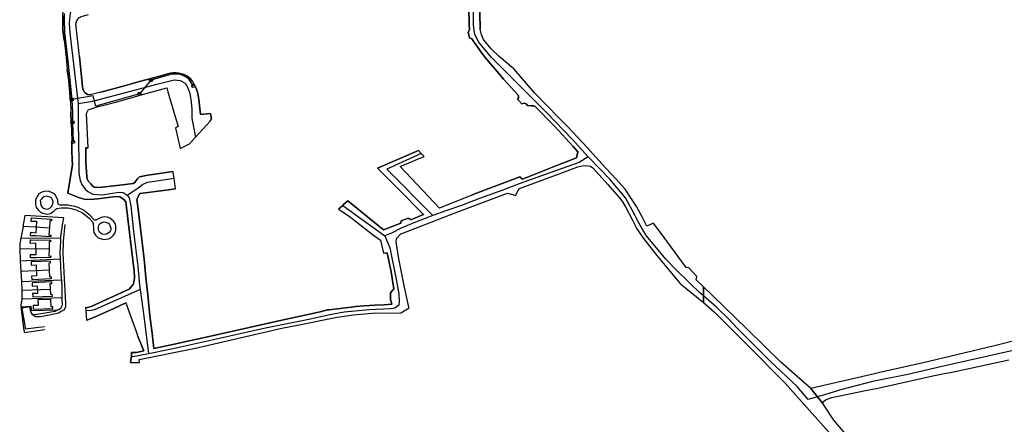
# Model space of a CAD drawing. Extents: x 166506 to 171543, y 332500 to 338212.
# Tile 11 of 139: x 169495 to 170222, y 333431 to 333730. Entities that reach past the tile are written whole.
import ezdxf

# ---------------------------------------------------------------- set-up
doc = ezdxf.new("R2010")
doc.units = 0
doc.header["$MEASUREMENT"] = 0
doc.layers.get('0').update_dxf_attribs({"color": 1, "linetype": 'CONTINUOUS'})
for name, color, linetype in [('DXF_LINES', 1, 'CONTINUOUS'), ('IRISH_OS_1000S_FEATURE', 252, 'CONTINUOUS'), ('UNDERGROUND_ROUTE', 1, 'CONTINUOUS'), ('UUB', 1, 'CONTINUOUS')]:
    doc.layers.add(name, color=color, linetype=linetype)

# ---------------------------------------------------------------- blocks, each defined once
blk = doc.blocks.new('UUB_LOCATION_AC_T02')
at = {"color": 0, "linetype": 'ByBlock'}
blk.add_lwpolyline([(18862, 2286, -1), (-18862, -2286, -1), (18862, 2286)], format="xyb", close=True, dxfattribs=at)

msp = doc.modelspace()

# ---------------------------------------------------------------- linework, layer by layer
at = {"layer": 'DXF_LINES', "color": 9}
for points in [[(169507.425, 333598.979), (169506.287, 333596.772)], [(169508.735, 333601.028), (169507.425, 333598.979)], [(169510.908, 333602.374), (169508.735, 333601.028)], [(169513.038, 333602.89), (169510.908, 333602.374)], [(169512.323, 333598.799), (169511.118, 333597.996)], [(169514.452, 333599.315), (169512.323, 333598.799)], [(169515.684, 333603.017), (169513.038, 333602.89)], [(169515.208, 333599.103), (169514.452, 333599.315)], [(169516.465, 333598.832), (169515.208, 333599.103)], [(169517.704, 333602.368), (169515.684, 333603.017)], [(169517.988, 333598.159), (169516.465, 333598.832)], [(169519.653, 333601.468), (169517.704, 333602.368)], [(169520.87, 333600.284), (169519.653, 333601.468)], [(169521.863, 333598.593), (169520.87, 333600.284)], [(169522.788, 333596.568), (169521.863, 333598.593)], [(169506.287, 333596.772), (169506.213, 333594.864)], [(169506.213, 333594.864), (169506.296, 333593.129)], [(169506.296, 333593.129), (169506.721, 333591.162)], [(169506.721, 333591.162), (169507.879, 333589.479)], [(169510.657, 333597.229), (169509.799, 333596.112)], [(169509.799, 333596.112), (169509.925, 333595.207)], [(169509.925, 333595.207), (169509.906, 333593.881)], [(169509.906, 333593.881), (169510.485, 333592.17)], [(169510.485, 333592.17), (169511.107, 333591.29)], [(169511.118, 333597.996), (169510.657, 333597.229)], [(169511.107, 333591.29), (169512.222, 333590.515)], [(169517.021, 333590.662), (169518.525, 333592.141)], [(169518.804, 333596.708), (169517.988, 333598.159)], [(169518.364, 333592.051), (169519.099, 333593.99)], [(169519.288, 333595.241), (169518.804, 333596.708)], [(169519.099, 333593.99), (169519.288, 333595.241)], [(169522.785, 333594.912), (169522.788, 333596.568)], [(169523.096, 333593.602), (169522.785, 333594.912)], [(169523.872, 333592.977), (169523.096, 333593.602)], [(169525.002, 333592.724), (169523.872, 333592.977)], [(169526.12, 333592.753), (169524.545, 333592.761)], [(169528.187, 333592.852), (169526.12, 333592.753)], [(169530.51, 333592.798), (169528.187, 333592.852)], [(169532.104, 333592.377), (169530.51, 333592.798)], [(169535.451, 333591.709), (169532.104, 333592.377)], [(169537.727, 333590.908), (169535.451, 333591.709)], [(169497.046, 333576.889), (169498.658, 333584.749)], [(169527.314, 333583.388), (169498.477, 333585.071)], [(169507.879, 333589.479), (169509.781, 333587.832)], [(169509.781, 333587.832), (169511.4, 333586.916)], [(169511.4, 333586.916), (169514.676, 333585.996)], [(169512.222, 333590.515), (169513.576, 333589.917)], [(169513.576, 333589.917), (169515.403, 333589.839)], [(169514.676, 333585.996), (169517.298, 333586.618)], [(169515.403, 333589.839), (169517.021, 333590.662)], [(169517.298, 333586.618), (169520.191, 333588.495)], [(169520.191, 333588.495), (169521.289, 333589.79)], [(169521.289, 333589.79), (169522.092, 333590.325)], [(169522.092, 333590.325), (169525.219, 333590.806)], [(169525.219, 333590.806), (169527.79, 333590.763)], [(169527.79, 333590.763), (169530.435, 333590.89)], [(169530.435, 333590.89), (169533.621, 333590.132)], [(169533.621, 333590.132), (169536.822, 333589.043)], [(169536.822, 333589.043), (169540.98, 333587.007)], [(169539.846, 333589.933), (169537.727, 333590.908)], [(169541.633, 333588.942), (169539.846, 333589.933)], [(169540.98, 333587.007), (169543.299, 333585.296)], [(169544.287, 333587.165), (169541.633, 333588.942)], [(169543.299, 333585.296), (169545.977, 333583.023)], [(169546.623, 333585.124), (169544.287, 333587.165)], [(169549.072, 333582.426), (169546.623, 333585.124)], [(169555.47, 333583.809), (169553.757, 333583.23)], [(169557.616, 333583.994), (169555.47, 333583.809)], [(169559.533, 333583.755), (169557.616, 333583.994)], [(169561.305, 333583.095), (169559.533, 333583.755)], [(169497.046, 333576.889), (169495.501, 333568.356)], [(169506.345, 333576.506), (169497.046, 333576.889)], [(169503.077, 333580.738), (169503.285, 333583.314)], [(169507.301, 333580.775), (169503.077, 333580.738)], [(169503.285, 333583.314), (169503.781, 333583.338)], [(169503.781, 333583.338), (169517.585, 333582.343)], [(169516.657, 333575.758), (169506.345, 333576.506)], [(169506.874, 333572.392), (169507.301, 333580.775)], [(169516.975, 333581.238), (169516.657, 333575.758)], [(169518.144, 333581.045), (169516.975, 333581.238)], [(169517.585, 333582.343), (169518.168, 333582.288)], [(169518.168, 333582.288), (169518.144, 333581.045)], [(169525.096, 333569.118), (169526.241, 333578.106)], [(169526.241, 333578.106), (169527.314, 333583.388)], [(169527.878, 333578.532), (169526.652, 333566.055)], [(169545.977, 333583.023), (169548.084, 333580.558)], [(169548.084, 333580.558), (169549.159, 333578.87)], [(169549.159, 333578.87), (169549.022, 333578.284)], [(169549.022, 333578.284), (169549.034, 333576.298)], [(169549.852, 333581.719), (169549.072, 333582.426)], [(169550.927, 333581.77), (169549.852, 333581.719)], [(169551.734, 333582.223), (169550.927, 333581.77)], [(169553.757, 333583.23), (169551.734, 333582.223)], [(169552.719, 333575.481), (169552.754, 333576.476)], [(169552.754, 333576.476), (169553.195, 333577.656)], [(169553.195, 333577.656), (169553.325, 333578.407)], [(169553.325, 333578.407), (169554.12, 333579.108)], [(169554.12, 333579.108), (169555.242, 333579.907)], [(169555.242, 333579.907), (169556.715, 333580.308)], [(169556.463, 333580.379), (169558.128, 333580.21)], [(169558.128, 333580.21), (169559.557, 333579.782)], [(169559.475, 333579.778), (169560.321, 333579.405)], [(169560.321, 333579.405), (169561.03, 333578.445)], [(169561.03, 333578.445), (169561.586, 333577.23)], [(169562.77, 333581.923), (169561.305, 333583.095)], [(169561.586, 333577.23), (169561.987, 333575.759)], [(169564.156, 333580.664), (169562.77, 333581.923)], [(169565.058, 333579.135), (169564.156, 333580.664)], [(169565.554, 333577.42), (169565.058, 333579.135)], [(169565.61, 333576.263), (169565.554, 333577.42)], [(169502.508, 333570.113), (169502.716, 333572.69)], [(169506.41, 333569.969), (169502.508, 333570.113)], [(169502.716, 333572.69), (169506.874, 333572.392)], [(169517.544, 333569.343), (169506.41, 333569.969)], [(169516.649, 333575.923), (169516.166, 333570.436)], [(169516.166, 333570.436), (169517.65, 333570.59)], [(169517.65, 333570.59), (169517.544, 333569.343)], [(169524.928, 333565.716), (169525.096, 333569.118)], [(169549.034, 333576.298), (169549.137, 333574.15)], [(169549.137, 333574.15), (169549.46, 333572.593)], [(169549.46, 333572.593), (169550.547, 333570.658)], [(169550.547, 333570.658), (169552.547, 333568.684)], [(169552.948, 333574.167), (169552.719, 333575.481)], [(169553.677, 333572.794), (169552.948, 333574.167)], [(169554.716, 333571.851), (169553.677, 333572.794)], [(169555.571, 333571.312), (169554.716, 333571.851)], [(169557.153, 333571.139), (169555.571, 333571.312)], [(169558.72, 333571.297), (169557.153, 333571.139)], [(169560.094, 333572.025), (169558.72, 333571.297)], [(169560.728, 333572.635), (169560.094, 333572.025)], [(169561.519, 333573.418), (169560.728, 333572.635)], [(169562.047, 333574.52), (169561.519, 333573.418)], [(169561.987, 333575.759), (169562.047, 333574.52)], [(169562.323, 333568.737), (169563.654, 333570.374)], [(169563.654, 333570.374), (169565.055, 333572.263)], [(169565.055, 333572.263), (169565.606, 333574.607)], [(169565.606, 333574.607), (169565.61, 333576.263)], [(169494.741, 333564.142), (169494.591, 333560.134)], [(169495.501, 333568.356), (169494.741, 333564.142)], [(169524.903, 333568.163), (169495.501, 333568.356)], [(169502.429, 333564.418), (169502.477, 333567.003)], [(169506.643, 333564.716), (169502.429, 333564.418)], [(169502.477, 333567.003), (169502.971, 333567.057)], [(169502.971, 333567.057), (169516.81, 333566.918)], [(169506.735, 333556.323), (169506.643, 333564.716)], [(169517.449, 333565.657), (169516.27, 333565.777)], [(169516.27, 333565.777), (169516.291, 333560.288)], [(169516.81, 333566.918), (169517.395, 333566.899)], [(169517.395, 333566.899), (169517.449, 333565.657)], [(169524.469, 333557.994), (169524.928, 333565.716)], [(169526.652, 333566.055), (169526.5, 333557.106)], [(169552.547, 333568.684), (169556.678, 333567.225)], [(169556.678, 333567.225), (169560.135, 333567.722)], [(169560.135, 333567.722), (169562.323, 333568.737)], [(169494.591, 333560.134), (169494.981, 333551.674)], [(169506.572, 333560.344), (169494.594, 333560.208)], [(169502.519, 333553.779), (169502.567, 333556.363)], [(169502.567, 333556.363), (169506.735, 333556.323)], [(169516.291, 333560.288), (169505.953, 333560.397)], [(169516.273, 333560.453), (169516.131, 333554.946)], [(169516.131, 333554.946), (169517.603, 333555.191)], [(169517.603, 333555.191), (169517.574, 333553.94)], [(169525.311, 333542.123), (169524.469, 333557.994)], [(169526.5, 333557.106), (169527.255, 333543.067)], [(169494.981, 333551.674), (169524.577, 333552.974)], [(169494.981, 333551.674), (169495.428, 333543.948)], [(169506.422, 333553.876), (169502.519, 333553.779)], [(169517.476, 333551.412), (169502.963, 333550.869)], [(169502.963, 333550.869), (169503.069, 333548.353)], [(169503.069, 333548.353), (169506.743, 333548.509)], [(169517.574, 333553.94), (169506.422, 333553.876)], [(169506.743, 333548.509), (169507.086, 333540.392)], [(169516.352, 333550.187), (169517.527, 333550.237)], [(169516.801, 333539.552), (169516.352, 333550.187)], [(169517.527, 333550.237), (169517.476, 333551.412)], [(169495.428, 333543.948), (169516.577, 333544.86)], [(169495.428, 333543.948), (169496.047, 333536.233)], [(169507.086, 333540.392), (169503.413, 333540.237)], [(169503.413, 333540.237), (169503.519, 333537.721)], [(169525.89, 333533.478), (169525.311, 333542.123)], [(169527.255, 333543.067), (169528.523, 333520.026)], [(169496.047, 333536.233), (169525.542, 333537.51)], [(169496.047, 333536.233), (169496.168, 333529.786)], [(169503.519, 333537.721), (169518.027, 333538.405)], [(169518.28, 333535.972), (169503.767, 333535.411)], [(169503.767, 333535.411), (169503.877, 333532.895)], [(169503.877, 333532.895), (169507.55, 333533.056)], [(169507.55, 333533.056), (169507.792, 333527.512)], [(169517.999, 333539.581), (169516.801, 333539.552)], [(169517.156, 333534.745), (169518.331, 333534.797)], [(169517.509, 333526.667), (169517.156, 333534.745)], [(169518.027, 333538.405), (169517.999, 333539.581)], [(169518.331, 333534.797), (169518.28, 333535.972)], [(169526.097, 333522.228), (169525.89, 333533.478)], [(169496.168, 333529.786), (169517.333, 333530.706)], [(169496.168, 333529.786), (169496.25, 333523.452)], [(169507.792, 333527.512), (169504.119, 333527.351)], [(169504.119, 333527.351), (169504.229, 333524.836)], [(169504.229, 333524.836), (169518.736, 333525.544)], [(169518.684, 333526.719), (169517.509, 333526.667)], [(169518.736, 333525.544), (169518.684, 333526.719)], [(169496.25, 333523.452), (169495.383, 333518.756)], [(169495.383, 333518.756), (169495.746, 333517.464)], [(169496.25, 333523.452), (169526.205, 333524.516)], [(169508.169, 333518.533), (169504.495, 333518.414)], [(169504.495, 333518.414), (169504.576, 333515.897)], [(169517.698, 333523.052), (169508.033, 333522.738)], [(169508.033, 333522.738), (169508.169, 333518.533)], [(169517.878, 333517.506), (169517.698, 333523.052)], [(169524.961, 333516.544), (169526.255, 333518.924)], [(169526.255, 333518.924), (169526.097, 333522.228)], [(169528.523, 333520.026), (169528.327, 333517.202)], [(169495.746, 333517.464), (169502.766, 333517.965)], [(169497.828, 333499.929), (169495.746, 333517.464)], [(169502.042, 333517.517), (169496.116, 333516.654)], [(169496.116, 333516.654), (169498.544, 333502.281)], [(169502.881, 333513.831), (169502.042, 333517.517)], [(169502.766, 333517.965), (169503.003, 333514.748)], [(169504.055, 333511.818), (169502.881, 333513.831)], [(169503.003, 333514.748), (169522.87, 333515.202)], [(169506.122, 333510.178), (169504.055, 333511.818)], [(169513.535, 333512.851), (169504.078, 333511.322)], [(169504.576, 333515.897), (169519.092, 333516.369)], [(169516.339, 333511.412), (169509.851, 333510.191)], [(169520.681, 333514.186), (169513.535, 333512.851)], [(169523.229, 333512.901), (169516.339, 333511.412)], [(169519.053, 333517.545), (169517.878, 333517.506)], [(169519.092, 333516.369), (169519.053, 333517.545)], [(169522.87, 333515.202), (169520.681, 333514.186)], [(169523.118, 333515.214), (169524.961, 333516.544)], [(169525.166, 333513.987), (169523.229, 333512.901)], [(169527.107, 333514.991), (169525.166, 333513.987)], [(169528.327, 333517.202), (169527.107, 333514.991)], [(169509.851, 333510.191), (169506.122, 333510.178)], [(169497.828, 333499.929), (169497.931, 333498.483), (169513.167, 333500.829)], [(169498.544, 333502.281), (169498.742, 333501.238), (169512.842, 333503.026)]]:
    msp.add_lwpolyline(points, dxfattribs=at)
at = {"layer": 'IRISH_OS_1000S_FEATURE', "color": 9}
for points in [[(169830.887, 333719.164), (169830.48, 333721.887), (169830.032, 333726.521), (169830.277, 333756.753), (169830.368, 333760.533), (169831.112, 333788.909), (169831.781, 333802.366), (169832.211, 333821.608), (169832.71, 333837.281), (169832.914, 333842.54)], [(169826.3, 333752.508), (169826.831, 333726.074), (169827.131, 333722.455), (169826.074, 333720.744), (169827.068, 333716.538), (169828.911, 333715.732), (169836.099, 333705.132), (169841.229, 333699.085), (169846.033, 333693.475), (169847.196, 333691.957), (169847.519, 333691.581), (169852.255, 333686.058), (169863.074, 333674.109), (169863.215, 333673.264), (169863.383, 333671.606), (169862.341, 333671.29), (169862.956, 333670.575), (169865.644, 333667.637), (169867.554, 333668.156), (169868.93, 333667.638), (169869.887, 333666.483), (169872.907, 333666.151), (169874.44, 333666.213), (169875.348, 333666.039), (169890.124, 333650.888), (169903.721, 333636.182), (169907.102, 333632.104), (169906.22, 333627.824), (169890.774, 333621.824), (169866.229, 333611.984), (169864.318, 333613.647), (169830.292, 333600.899), (169828.699, 333600.126), (169804.938, 333590.55), (169775.882, 333621.309), (169786.886, 333626.041), (169793.461, 333628.776), (169791.461, 333630.971), (169789.454, 333633.174), (169759.177, 333620.227), (169774.19, 333605.167), (169793.181, 333585.895), (169783.698, 333581.972), (169783.349, 333582.5), (169782.402, 333582.812), (169781.014, 333582.961), (169777.363, 333581.502), (169776.508, 333580.866), (169776.415, 333580.21), (169776.414, 333579.425), (169763.6, 333574.622), (169737.242, 333595.937), (169733.816, 333593.247), (169733.384, 333592.564), (169730.245, 333589.683), (169738.226, 333584.517), (169755.162, 333571.259), (169761.299, 333566.955), (169763.541, 333557.232), (169766.151, 333557.421), (169767.889, 333549.312), (169769.065, 333543.392), (169771.22, 333530.809), (169768.574, 333527.864), (169768.752, 333522.857), (169769.642, 333519.446), (169763.892, 333519.128), (169757.089, 333518.737), (169749.191, 333518.322), (169743.169, 333517.728), (169739.634, 333517.398), (169723.27, 333515.426), (169722.081, 333515.257), (169716.762, 333513.716), (169688.29, 333507.719), (169630.264, 333494.644), (169622.183, 333492.842), (169610.02, 333490.2), (169593.681, 333486.65), (169593.231, 333491.255), (169592.568, 333498.056), (169590.698, 333510.828), (169589.419, 333526.406), (169587.818, 333539.358), (169586.477, 333552.719), (169583.798, 333575.436), (169581.903, 333591.762), (169581.14, 333596.673), (169581.822, 333598.692), (169583.37, 333601.317), (169602.971, 333603.89), (169609.661, 333604.768), (169608.714, 333612.707), (169608.386, 333615.458), (169608.12, 333617.685), (169594.597, 333615.68), (169589.279, 333614.89), (169583.216, 333613.679), (169581.785, 333612.216), (169580.476, 333610.641), (169579.671, 333609.52), (169578.455, 333608.885), (169568.662, 333607.587), (169555.609, 333605.959), (169555.416, 333605.949), (169551.218, 333605.734), (169549.651, 333606.089), (169548.207, 333607.331), (169547.123, 333608.504), (169545.503, 333610.285), (169544.476, 333612.303), (169544.166, 333614.005), (169543.487, 333624.459), (169543.459, 333635.073), (169545.142, 333635.2), (169544.085, 333660.541), (169544.408, 333661.504), (169545.517, 333663.521), (169546.724, 333663.864), (169551.8, 333665.443), (169558.799, 333667.291), (169566.496, 333669.174), (169588.181, 333675.237), (169603.362, 333679.459), (169604.129, 333676.688), (169608.51, 333661.662), (169611.665, 333650.842), (169609.634, 333649.997), (169613.19, 333634.672), (169620.06, 333638.218), (169624.509, 333643.059), (169635.435, 333654.941), (169636.28, 333656.417), (169635.56, 333660.497), (169628.262, 333659.842), (169627.015, 333671.159), (169626.602, 333673.924), (169626.116, 333676.243), (169625.236, 333678.646), (169624.451, 333680.398), (169623.578, 333682.103), (169622.559, 333683.971), (169622.065, 333684.6), (169620.898, 333686.18), (169619.203, 333687.78), (169617.787, 333688.478), (169616.175, 333689.309), (169614.257, 333689.919), (169612.288, 333690.508), (169610.289, 333690.739), (169607.987, 333690.65), (169606.12, 333690.28), (169603.948, 333689.901), (169599.799, 333688.759), (169593.372, 333687.035), (169586.748, 333685.215), (169580.439, 333683.562), (169573.827, 333681.611), (169567.43, 333679.86), (169560.867, 333678.054), (169554.445, 333676.304), (169546.683, 333674.284), (169544.797, 333674.642), (169543.912, 333675.211), (169543.085, 333675.88), (169542.315, 333676.705), (169541.87, 333677.555), (169541.36, 333678.817), (169541.067, 333680.167), (169538.81, 333702.639), (169536.163, 333726.873), (169536.742, 333729.149), (169537.522, 333730.376)], [(169826.831, 333726.074), (169826.3, 333752.508), (169826.213, 333757.838)], [(169835.79, 333756.401), (169834.543, 333756.581), (169834.429, 333755.425), (169834.598, 333735.112), (169835.056, 333722.864)], [(169526.585, 333722.879), (169526.41, 333728.556), (169526.386, 333732.658), (169526.61, 333736.951), (169526.719, 333738.24), (169526.836, 333739.994), (169526.715, 333741.359), (169526.393, 333743.363), (169525.704, 333746.796)], [(169532.507, 333737.661), (169531.731, 333732.446), (169531.124, 333727.652), (169531.309, 333722.992), (169532.378, 333713.826), (169534.544, 333695.163), (169536.518, 333678.149), (169537.908, 333667.954)], [(169526.386, 333732.658), (169526.41, 333728.556), (169526.585, 333722.879), (169526.663, 333720.251), (169527.391, 333714.869), (169528.335, 333706.68), (169529.111, 333699.593), (169529.787, 333693.045), (169530.948, 333684.936), (169532.116, 333669.929), (169532.458, 333661.649), (169532.723, 333653.599), (169532.93, 333646.883), (169533.082, 333640.299), (169533.222, 333633.624), (169533.412, 333625.764), (169533.61, 333622.992), (169533.46, 333621.282), (169530.125, 333601.58), (169538.854, 333598.205), (169542.291, 333597.169), (169546.441, 333596.923), (169552.293, 333597.361), (169565.707, 333599.043), (169568.532, 333598.823), (169571.442, 333597.252), (169573.001, 333595.193), (169573.001, 333595.193), (169574.734, 333580.588), (169579.143, 333544.029), (169579.344, 333539.338), (169579.313, 333536.728), (169578.568, 333534.058), (169575.582, 333530.526), (169547.353, 333517.886), (169543.775, 333516.884), (169543.265, 333516.966), (169543.403, 333514.85), (169543.877, 333507.58), (169544.108, 333507.634), (169549.922, 333509.85), (169564.105, 333516.193), (169573.024, 333520.461), (169581.615, 333496.679), (169581.698, 333496.45), (169586.338, 333485.042), (169580.593, 333483.773), (169577.25, 333483.824), (169577.339, 333481.313), (169577.011, 333480.209), (169576.898, 333479.586), (169576.549, 333476.451), (169583.261, 333476.266), (169583.019, 333478.502), (169624.64, 333486.999), (169688.324, 333501.649), (169701.056, 333504.253), (169729.35, 333509.794), (169741.31, 333511.607), (169755.221, 333512.756), (169776.256, 333513.013), (169782.546, 333516.684), (169782.104, 333517.187), (169779.065, 333532.124), (169774.769, 333553.037), (169772.769, 333565.552), (169773.113, 333568.208), (169776.319, 333571.434), (169776.93, 333571.721), (169786.6, 333575.443), (169819.772, 333588.339), (169855.182, 333601.685), (169860.623, 333600.031), (169861.031, 333599.828), (169862.722, 333603.219), (169864.092, 333605.112), (169886.798, 333613.487), (169893.259, 333615.852), (169907.173, 333621.17), (169910.413, 333621.83), (169912.974, 333622.196), (169916.415, 333621.663), (169918.31, 333620.396), (169920.598, 333617.757), (169929.201, 333608.15), (169937.576, 333598.408), (169940.135, 333595.123), (169942.422, 333591.547), (169947.649, 333581.568), (169950.852, 333575.17), (169955.766, 333567.995), (169965.568, 333555.538), (169971.684, 333548.073), (169982.366, 333535.218), (169983.339, 333534.397), (169986.883, 333531.392), (170000, 333520.755), (170000, 333532.38), (169994.618, 333537.579), (169995.132, 333539.955), (169989.267, 333546.345), (169987.291, 333546.698), (169970.91, 333568.8), (169963.101, 333579.397), (169958.021, 333577.124), (169954.873, 333583.594), (169950.529, 333591.841), (169942.112, 333604.528), (169935.198, 333612.322), (169924.956, 333623.325), (169914.022, 333635.336), (169899.949, 333650.441), (169893.005, 333657.463), (169875.385, 333675.722), (169859.828, 333693.523), (169849.013, 333702.643), (169843.063, 333708.446), (169837.508, 333715.405), (169836.021, 333718.815), (169835.657, 333719.72), (169835.056, 333722.864), (169834.598, 333735.112)], [(169536.163, 333726.873), (169536.742, 333729.149), (169537.522, 333730.376), (169538.37, 333731.227), (169539.291, 333731.906), (169540.096, 333732.276), (169541.078, 333732.612), (169545.559, 333733.817)], [(169527.391, 333714.869), (169526.663, 333720.251), (169526.585, 333722.879)], [(169538.81, 333702.639), (169536.163, 333726.873)], [(169847.519, 333691.581), (169847.196, 333691.957), (169846.033, 333693.475), (169841.229, 333699.085), (169836.099, 333705.132), (169828.911, 333715.732), (169827.068, 333716.538), (169826.074, 333720.744), (169827.131, 333722.455), (169826.831, 333726.074)], [(169836.021, 333718.815), (169835.657, 333719.72), (169835.056, 333722.864)], [(169527.391, 333714.869), (169528.335, 333706.68)], [(169914.711, 333628.595), (169902.908, 333641.515), (169884.185, 333661.16), (169870.436, 333674.795), (169856.865, 333688.442), (169843.287, 333702.035), (169833.73, 333713.56), (169830.887, 333719.164)], [(169963.101, 333579.397), (169958.021, 333577.124), (169954.873, 333583.594), (169950.529, 333591.841), (169942.112, 333604.528), (169935.198, 333612.322), (169924.956, 333623.325), (169914.022, 333635.336), (169899.949, 333650.441), (169893.005, 333657.463), (169875.385, 333675.722), (169859.828, 333693.523), (169849.013, 333702.643), (169843.063, 333708.446), (169837.508, 333715.405), (169836.021, 333718.815)], [(169528.335, 333706.68), (169529.111, 333699.593)], [(169538.81, 333702.639), (169541.067, 333680.167), (169541.36, 333678.817), (169541.87, 333677.555), (169542.315, 333676.705), (169543.085, 333675.88), (169543.912, 333675.211), (169544.797, 333674.642), (169546.683, 333674.284)], [(169529.111, 333699.593), (169529.787, 333693.045)], [(169532.116, 333669.929), (169530.948, 333684.936), (169529.787, 333693.045)], [(169586.748, 333685.215), (169593.372, 333687.035)], [(169593.372, 333687.035), (169599.799, 333688.759)], [(169599.799, 333688.759), (169603.948, 333689.901), (169606.12, 333690.28)], [(169606.12, 333690.28), (169607.987, 333690.65), (169610.289, 333690.739), (169612.288, 333690.508), (169614.257, 333689.919), (169616.175, 333689.309), (169617.787, 333688.478), (169619.203, 333687.78)], [(169619.203, 333687.78), (169620.898, 333686.18), (169622.065, 333684.6), (169622.559, 333683.971), (169623.578, 333682.103), (169624.451, 333680.398), (169625.236, 333678.646), (169626.116, 333676.243)], [(169864.318, 333613.647), (169866.229, 333611.984), (169890.774, 333621.824), (169906.22, 333627.824), (169907.102, 333632.104), (169903.721, 333636.182), (169890.124, 333650.888), (169875.348, 333666.039), (169874.44, 333666.213), (169872.907, 333666.151), (169869.887, 333666.483), (169868.93, 333667.638), (169867.554, 333668.156), (169865.644, 333667.637), (169862.956, 333670.575), (169862.341, 333671.29), (169863.383, 333671.606), (169863.215, 333673.264), (169863.074, 333674.109), (169852.255, 333686.058), (169847.519, 333691.581)], [(169537.908, 333667.954), (169548.58, 333669.609), (169596.859, 333682.507), (169608.818, 333685.469), (169613.307, 333685.087), (169616.878, 333682.976), (169618.949, 333679.543), (169620.422, 333675.661), (169621.257, 333668.859), (169621.888, 333663.886), (169621.728, 333656.946), (169624.509, 333643.059)], [(169560.867, 333678.054), (169567.43, 333679.86)], [(169567.43, 333679.86), (169573.827, 333681.611)], [(169573.827, 333681.611), (169580.439, 333683.562)], [(169580.439, 333683.562), (169586.748, 333685.215)], [(169588.181, 333675.237), (169603.362, 333679.459)], [(169603.362, 333679.459), (169604.129, 333676.688)], [(169554.445, 333676.304), (169546.683, 333674.284)], [(169554.445, 333676.304), (169560.867, 333678.054)], [(169566.496, 333669.174), (169588.181, 333675.237)], [(169604.129, 333676.688), (169608.51, 333661.662)], [(169626.116, 333676.243), (169626.602, 333673.924), (169627.015, 333671.159), (169628.262, 333659.842)], [(169532.116, 333669.929), (169532.458, 333661.649)], [(169537.908, 333667.954), (169537.852, 333654.688), (169538.031, 333639.855), (169538.39, 333625.119), (169538.364, 333616.202), (169539.354, 333611.094), (169540.594, 333607.917), (169542.915, 333604.587), (169544.929, 333602.749), (169548.549, 333600.97), (169555.659, 333600.378), (169567.857, 333602.409), (169571.138, 333602.061), (169573.91, 333600.234)], [(169545.517, 333663.521), (169546.724, 333663.864), (169551.8, 333665.443)], [(169551.8, 333665.443), (169558.799, 333667.291)], [(169558.799, 333667.291), (169566.496, 333669.174)], [(169532.723, 333653.599), (169532.458, 333661.649)], [(169545.142, 333635.2), (169544.085, 333660.541), (169544.408, 333661.504), (169545.517, 333663.521)], [(169608.51, 333661.662), (169611.665, 333650.842), (169609.634, 333649.997)], [(169624.509, 333643.059), (169635.435, 333654.941), (169636.28, 333656.417)], [(169628.262, 333659.842), (169635.56, 333660.497), (169636.28, 333656.417)], [(169532.723, 333653.599), (169532.93, 333646.883)], [(169609.634, 333649.997), (169613.19, 333634.672)], [(170927.132, 333649.807), (170890.222, 333641.135), (170833.014, 333627.278), (170789.865, 333617.163), (170777.18, 333613.734), (170757.156, 333608.174), (170719.987, 333599.934), (170543.164, 333559.728), (170496.246, 333549.225), (170447.498, 333538.123), (170389.552, 333523.705), (170325.774, 333507.913), (170296.657, 333501.354), (170270.382, 333494.735), (170226.623, 333484.725), (170175.154, 333473.148), (170151.122, 333467.436), (170125.061, 333462.217), (170102.234, 333456.36), (170090.171, 333452.806), (170077.454, 333449.064)], [(169532.93, 333646.883), (169533.082, 333640.299)], [(169613.19, 333634.672), (169620.06, 333638.218), (169624.509, 333643.059)], [(169533.222, 333633.624), (169533.082, 333640.299)], [(169545.142, 333635.2), (169543.459, 333635.073), (169543.487, 333624.459), (169544.166, 333614.005), (169544.476, 333612.303), (169545.503, 333610.285), (169547.123, 333608.504), (169548.207, 333607.331)], [(169533.412, 333625.764), (169533.222, 333633.624)], [(169759.177, 333620.227), (169789.454, 333633.174)], [(169791.461, 333630.971), (169765.956, 333619.336), (169799.858, 333585.145)], [(169828.699, 333600.126), (169804.938, 333590.55), (169775.882, 333621.309), (169786.886, 333626.041), (169793.461, 333628.776)], [(169791.461, 333630.971), (169789.454, 333633.174)], [(169793.461, 333628.776), (169791.461, 333630.971)], [(169914.711, 333628.595), (169908.176, 333624.361), (169894.699, 333619.645), (169876.892, 333613.273), (169863.785, 333608.621), (169850.882, 333603.66), (169834.397, 333597.665), (169821.064, 333592.567), (169809.465, 333588.441), (169799.858, 333585.145)], [(169964.1, 333562.706), (169957.713, 333570.233), (169952.107, 333579.555), (169947.058, 333589.42), (169942.283, 333598.055), (169930.898, 333612), (169915.578, 333627.646), (169914.711, 333628.595)], [(169530.125, 333601.58), (169533.46, 333621.282), (169533.61, 333622.992), (169533.412, 333625.764)], [(169737.242, 333595.937), (169763.6, 333574.622), (169776.414, 333579.425), (169776.415, 333580.21), (169776.508, 333580.866), (169777.363, 333581.502), (169781.014, 333582.961), (169782.402, 333582.812), (169783.349, 333582.5), (169783.698, 333581.972), (169793.181, 333585.895), (169774.19, 333605.167), (169759.177, 333620.227)], [(169819.772, 333588.339), (169855.182, 333601.685), (169860.623, 333600.031), (169861.031, 333599.828), (169862.722, 333603.219), (169864.092, 333605.112), (169886.798, 333613.487), (169893.259, 333615.852), (169907.173, 333621.17), (169910.413, 333621.83), (169912.974, 333622.196), (169916.415, 333621.663), (169918.31, 333620.396), (169920.598, 333617.757), (169929.201, 333608.15), (169937.576, 333598.408), (169940.135, 333595.123), (169942.422, 333591.547), (169947.649, 333581.568), (169950.852, 333575.17), (169955.766, 333567.995), (169965.568, 333555.538), (169971.684, 333548.073), (169982.366, 333535.218), (169983.339, 333534.397)], [(169581.785, 333612.216), (169583.216, 333613.679), (169589.279, 333614.89), (169594.597, 333615.68)], [(169594.597, 333615.68), (169608.12, 333617.685)], [(169608.386, 333615.458), (169608.12, 333617.685)], [(169608.714, 333612.707), (169608.386, 333615.458)], [(169828.699, 333600.126), (169830.292, 333600.899), (169864.318, 333613.647)], [(169548.207, 333607.331), (169549.651, 333606.089), (169551.218, 333605.734), (169555.416, 333605.949)], [(169555.416, 333605.949), (169555.609, 333605.959), (169568.662, 333607.587)], [(169568.662, 333607.587), (169578.455, 333608.885), (169579.671, 333609.52), (169580.476, 333610.641), (169581.785, 333612.216)], [(169573.91, 333600.234), (169581.078, 333604.835), (169585.421, 333608.048), (169588.979, 333609.78), (169594.267, 333610.571), (169608.714, 333612.707)], [(169609.661, 333604.768), (169608.714, 333612.707)], [(169543.265, 333516.966), (169543.775, 333516.884), (169547.353, 333517.886), (169575.582, 333530.526), (169578.568, 333534.058), (169579.313, 333536.728), (169579.344, 333539.338), (169579.143, 333544.029), (169574.734, 333580.588), (169573.001, 333595.193), (169571.442, 333597.252), (169568.532, 333598.823), (169565.707, 333599.043), (169552.293, 333597.361), (169546.441, 333596.923), (169542.291, 333597.169), (169538.854, 333598.205), (169530.125, 333601.58)], [(169573.91, 333600.234), (169575.479, 333598.055), (169576.684, 333592.374), (169578.73, 333573.242), (169581.91, 333547.724), (169583.13, 333533.487), (169583.575, 333530.274)], [(169583.37, 333601.317), (169581.822, 333598.692), (169581.14, 333596.673), (169581.903, 333591.762)], [(169602.971, 333603.89), (169583.37, 333601.317)], [(169609.661, 333604.768), (169602.971, 333603.89)], [(169581.903, 333591.762), (169583.798, 333575.436)], [(169730.245, 333589.683), (169733.384, 333592.564)], [(169733.384, 333592.564), (169733.816, 333593.247), (169737.242, 333595.937)], [(169733.384, 333592.564), (169764.586, 333569.987)], [(169730.245, 333589.683), (169738.226, 333584.517), (169755.162, 333571.259), (169761.299, 333566.955), (169763.541, 333557.232)], [(169799.858, 333585.145), (169787.201, 333580.074), (169776.454, 333575.718), (169769.376, 333572.147), (169764.586, 333569.987)], [(169782.546, 333516.684), (169782.104, 333517.187), (169779.065, 333532.124), (169774.769, 333553.037), (169772.769, 333565.552), (169773.113, 333568.208), (169776.319, 333571.434), (169776.93, 333571.721), (169786.6, 333575.443), (169819.772, 333588.339)], [(169970.91, 333568.8), (169963.101, 333579.397)], [(169583.798, 333575.436), (169586.477, 333552.719)], [(169764.586, 333569.987), (169768.152, 333561.201), (169772.521, 333539.357), (169774.799, 333527.263), (169775.171, 333521.779), (169774.896, 333518.681), (169771.883, 333516.5)], [(169990.126, 333534.717), (169979.412, 333545.446), (169972.213, 333552.781), (169964.1, 333562.706)], [(170000, 333532.38), (169994.618, 333537.579), (169995.132, 333539.955), (169989.267, 333546.345), (169987.291, 333546.698), (169970.91, 333568.8)], [(169769.642, 333519.446), (169768.752, 333522.857), (169768.574, 333527.864), (169771.22, 333530.809), (169769.065, 333543.392), (169767.889, 333549.312), (169766.151, 333557.421), (169763.541, 333557.232)], [(169586.477, 333552.719), (169587.818, 333539.358)], [(169587.818, 333539.358), (169589.419, 333526.406)], [(169983.339, 333534.397), (169986.883, 333531.392), (170000, 333520.755)], [(170000, 333525.624), (169997.341, 333527.905), (169990.126, 333534.717)], [(169583.575, 333530.274), (169549.792, 333515.27), (169546.249, 333514.693), (169543.403, 333514.85)], [(169583.575, 333530.274), (169586.283, 333510.745), (169589.893, 333482.773)], [(169589.419, 333526.406), (169590.698, 333510.828)], [(170108.949, 333418.823), (170096.483, 333433.727), (170088.174, 333446.052), (170079.418, 333457.074), (170057.151, 333476.663), (170032.268, 333501.056), (170006.926, 333525.689), (170000, 333532.38), (170000, 333525.624), (170000, 333520.755), (170008.256, 333513.691), (170032.258, 333489.544), (170060.425, 333460.951), (170080.314, 333438.696), (170101.348, 333415.187)], [(170079.418, 333457.074), (170057.151, 333476.663), (170032.268, 333501.056), (170006.926, 333525.689), (170000, 333532.38)], [(170077.454, 333449.064), (170069.21, 333458.713), (170049.393, 333477.317), (170024.904, 333501.847), (170018.734, 333508.449), (170009.85, 333517.08), (170000, 333525.624)], [(169573.024, 333520.461), (169564.105, 333516.193)], [(169573.024, 333520.461), (169581.615, 333496.679)], [(169722.081, 333515.257), (169723.27, 333515.426), (169739.634, 333517.398), (169743.169, 333517.728), (169749.191, 333518.322), (169757.089, 333518.737), (169763.892, 333519.128), (169769.642, 333519.446)], [(170000, 333520.755), (170008.256, 333513.691), (170032.258, 333489.544), (170060.425, 333460.951), (170080.314, 333438.696), (170101.348, 333415.187)], [(170348.074, 333520.246), (170322.391, 333513.606), (170292.97, 333507.028), (170250.08, 333497.515), (170215.224, 333488.748), (170161.512, 333475.84), (170131.38, 333469.169), (170126.417, 333468.014)], [(169543.265, 333516.966), (169543.403, 333514.85)], [(169543.403, 333514.85), (169543.877, 333507.58)], [(169564.105, 333516.193), (169549.922, 333509.85)], [(169771.883, 333516.5), (169768.78, 333516.144), (169753.182, 333515.298), (169734.535, 333513.563), (169723.905, 333511.738), (169707.122, 333507.888), (169675.038, 333501.395), (169640.03, 333493.553), (169606.837, 333486.132), (169589.893, 333482.773)], [(169688.29, 333507.719), (169716.762, 333513.716), (169722.081, 333515.257)], [(169701.056, 333504.253), (169729.35, 333509.794), (169741.31, 333511.607), (169755.221, 333512.756), (169776.256, 333513.013)], [(169776.256, 333513.013), (169782.546, 333516.684)], [(169549.922, 333509.85), (169544.108, 333507.634), (169543.877, 333507.58)], [(169583.261, 333476.266), (169583.019, 333478.502), (169624.64, 333486.999), (169688.324, 333501.649), (169701.056, 333504.253)], [(169590.698, 333510.828), (169592.568, 333498.056)], [(169622.183, 333492.842), (169630.264, 333494.644), (169688.29, 333507.719)], [(169581.615, 333496.679), (169581.698, 333496.45)], [(169586.338, 333485.042), (169581.698, 333496.45)], [(169592.568, 333498.056), (169593.231, 333491.255)], [(170250.08, 333497.515), (170215.224, 333488.748), (170161.512, 333475.84), (170131.38, 333469.169), (170126.417, 333468.014), (170079.418, 333457.074), (170088.174, 333446.052), (170088.685, 333447.404), (170090.116, 333448.672), (170094.898, 333450.344), (170119.692, 333455.545), (170128.905, 333457.477), (170169.536, 333466.389), (170179.43, 333468.421), (170181.121, 333468.768), (170186.003, 333469.805), (170225.617, 333478.215)], [(169593.231, 333491.255), (169593.681, 333486.65)], [(169593.681, 333486.65), (169610.02, 333490.2), (169622.183, 333492.842)], [(169576.549, 333476.451), (169576.898, 333479.586), (169577.011, 333480.209), (169577.339, 333481.313), (169577.25, 333483.824)], [(169589.893, 333482.773), (169577.01, 333480.221)], [(169577.25, 333483.824), (169580.593, 333483.773), (169586.338, 333485.042)], [(169576.549, 333476.451), (169583.261, 333476.266)], [(170186.003, 333469.805), (170225.617, 333478.215)], [(170126.417, 333468.014), (170079.418, 333457.074)], [(170119.692, 333455.545), (170128.905, 333457.477), (170169.536, 333466.389), (170179.43, 333468.421)], [(170179.43, 333468.421), (170181.121, 333468.768), (170186.003, 333469.805)], [(170079.418, 333457.074), (170088.174, 333446.052)], [(170088.174, 333446.052), (170088.685, 333447.404), (170090.116, 333448.672), (170094.898, 333450.344), (170119.692, 333455.545)], [(170128.542, 333398.548), (170115.86, 333411.278), (170108.949, 333418.823), (170096.483, 333433.727), (170088.174, 333446.052)]]:
    msp.add_lwpolyline(points, dxfattribs=at)
at = {"layer": 'UNDERGROUND_ROUTE'}
for points in [[(169527.547, 333734.595), (169527.358, 333730.643), (169527.631, 333720.443), (169529.064, 333710.106), (169530.445, 333697.058), (169531.759, 333685.374), (169533.016, 333670.868)], [(169622.979, 333680.897), (169619.245, 333686.429), (169617.033, 333687.763), (169614.259, 333689.167), (169611.767, 333689.623), (169608.888, 333689.764), (169606.185, 333689.413), (169602.815, 333688.5), (169591.547, 333685.268)], [(169591.547, 333685.268), (169583.157, 333675.122)], [(169550.993, 333666.083), (169548.866, 333673.651), (169533.016, 333670.868)], [(169583.157, 333675.122), (169550.993, 333666.083)], [(169533.016, 333670.868), (169533.691, 333661.389), (169533.585, 333653.929)], [(169533.585, 333653.929), (169534.04, 333639.609)]]:
    msp.add_lwpolyline(points, dxfattribs=at)

# ---------------------------------------------------------------- block references
at = {"layer": 'UUB', "xscale": 6.3e-05, "yscale": 6.3e-05}
for p, rotation in [((169591.547, 333685.268), 196.004481), ((169622.979, 333680.897), 124.018641), ((169533.016, 333670.868), 274.952527), ((169583.157, 333675.122), 230.411736), ((169533.585, 333653.929), 271.819888), ((169534.04, 333639.609), 271.819888)]:
    msp.add_blockref('UUB_LOCATION_AC_T02', p, dxfattribs=dict(at, rotation=rotation))

doc.saveas('drawing.dxf')
